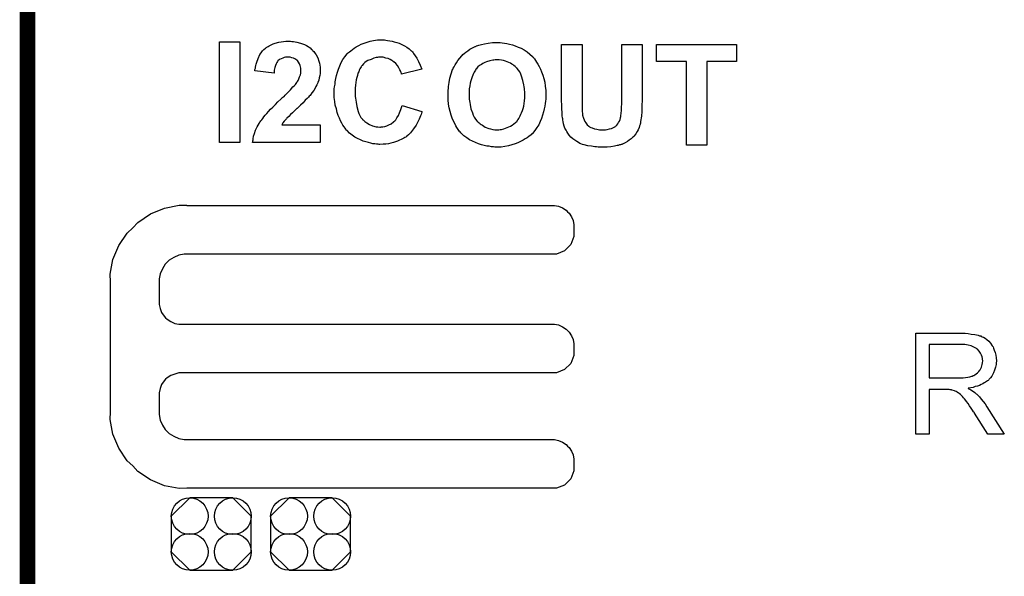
# Model space of a CAD drawing. Extents: x -0.07 to 0.96, y -0.15 to 2.1.
# Tile 7 of 23: x -0.05 to 0.32, y 0.76 to 0.97. Entities that reach past the tile are written whole.
import ezdxf

# ---------------------------------------------------------------- set-up
doc = ezdxf.new("R2010")
doc.units = 0
doc.layers.get('0').update_dxf_attribs({"linetype": 'CONTINUOUS'})
for name, color, linetype in [('gko', 6, 'CONTINUOUS'), ('gto', 2, 'CONTINUOUS'), ('gts', 1, 'CONTINUOUS')]:
    doc.layers.add(name, color=color, linetype=linetype)

# ---------------------------------------------------------------- blocks, each defined once
blk = doc.blocks.new('D54')
blk.add_lwpolyline([(0.0152, -0.0068), (0.0152, 0.0068), (0.0082, 0.0138), (-0.0082, 0.0138), (-0.0152, 0.0068), (-0.0152, -0.0068), (-0.0082, -0.0138), (0.0082, -0.0138)], close=True)
for centre in [(-0.0082, 0.0068), (0.0082, 0.0068), (-0.0082, -0.0068), (0.0082, -0.0068)]:
    blk.add_circle(centre, 0.007)

msp = doc.modelspace()

# ---------------------------------------------------------------- linework, layer by layer
at = {"layer": 'gko', "color": 6, "const_width": 0.006}
msp.add_lwpolyline([(-0.05, -0.15), (-0.05, 2.1)], dxfattribs=at)
at = {"layer": 'gto', "color": 2}
for points in [[(0.0308, 0.923), (0.023, 0.923), (0.023, 0.9614), (0.0308, 0.9614), (0.0308, 0.923)], [(0.0501, 0.9616), (0.0506, 0.9615), (0.0512, 0.9615), (0.0518, 0.9614), (0.0525, 0.9612), (0.0539, 0.9609), (0.0554, 0.9603), (0.0561, 0.96), (0.0568, 0.9596), (0.0575, 0.9591), (0.0581, 0.9585), (0.0582, 0.9585), (0.0583, 0.9584), (0.0584, 0.9582), (0.0586, 0.958), (0.0589, 0.9577), (0.0592, 0.9573), (0.0595, 0.9569), (0.0598, 0.9564), (0.0604, 0.9553), (0.0609, 0.954), (0.0611, 0.9533), (0.0612, 0.9525), (0.0613, 0.9517), (0.0614, 0.9509), (0.0614, 0.9507), (0.0614, 0.9504), (0.0613, 0.9499), (0.0613, 0.9493), (0.0612, 0.9485), (0.061, 0.9477), (0.0608, 0.9468), (0.0605, 0.9459), (0.0604, 0.9458), (0.0603, 0.9455), (0.0601, 0.945), (0.0597, 0.9444), (0.0594, 0.9437), (0.0589, 0.9429), (0.0582, 0.942), (0.0575, 0.941), (0.0575, 0.941), (0.0572, 0.9407), (0.0569, 0.9403), (0.0564, 0.9398), (0.0557, 0.9391), (0.0549, 0.9382), (0.0539, 0.9373), (0.0527, 0.9361), (0.0526, 0.936), (0.0525, 0.936), (0.0524, 0.9358), (0.0521, 0.9356), (0.0515, 0.935), (0.0508, 0.9344), (0.0501, 0.9337), (0.0494, 0.9329), (0.0487, 0.9323), (0.0485, 0.932), (0.0483, 0.9318), (0.0482, 0.9318), (0.0481, 0.9317), (0.0479, 0.9314), (0.0477, 0.9312), (0.0472, 0.9305), (0.0468, 0.9298), (0.0614, 0.9298), (0.0614, 0.923), (0.0356, 0.923), (0.0356, 0.9231), (0.0356, 0.9232), (0.0357, 0.9234), (0.0357, 0.9237), (0.0358, 0.924), (0.0358, 0.9244), (0.036, 0.9254), (0.0364, 0.9265), (0.0368, 0.9277), (0.0374, 0.929), (0.0381, 0.9303), (0.0381, 0.9304), (0.0382, 0.9305), (0.0383, 0.9307), (0.0385, 0.9309), (0.0388, 0.9313), (0.0391, 0.9317), (0.0395, 0.9322), (0.0399, 0.9328), (0.0404, 0.9334), (0.041, 0.9341), (0.0417, 0.9349), (0.0425, 0.9357), (0.0433, 0.9365), (0.0443, 0.9375), (0.0453, 0.9385), (0.0464, 0.9395), (0.0464, 0.9396), (0.0466, 0.9398), (0.0468, 0.94), (0.0471, 0.9403), (0.0476, 0.9406), (0.048, 0.9411), (0.049, 0.9421), (0.05, 0.9431), (0.051, 0.9442), (0.0515, 0.9446), (0.0519, 0.9451), (0.0522, 0.9455), (0.0525, 0.9459), (0.0525, 0.946), (0.0527, 0.9463), (0.053, 0.9467), (0.0532, 0.9473), (0.0535, 0.948), (0.0538, 0.9488), (0.054, 0.9495), (0.054, 0.9504), (0.054, 0.9504), (0.054, 0.9505), (0.054, 0.9507), (0.054, 0.9513), (0.0539, 0.9518), (0.0537, 0.9524), (0.0535, 0.953), (0.0531, 0.9536), (0.0527, 0.9542), (0.0526, 0.9542), (0.0525, 0.9544), (0.0521, 0.9546), (0.0517, 0.9549), (0.0512, 0.9551), (0.0506, 0.9553), (0.0499, 0.9555), (0.049, 0.9555), (0.0486, 0.9555), (0.0482, 0.9555), (0.0477, 0.9554), (0.0471, 0.9552), (0.0465, 0.9549), (0.0459, 0.9546), (0.0453, 0.9541), (0.0453, 0.9541), (0.0451, 0.9539), (0.0449, 0.9535), (0.0446, 0.953), (0.0444, 0.9524), (0.0441, 0.9516), (0.0439, 0.9506), (0.0438, 0.9495), (0.0365, 0.9503), (0.0365, 0.9503), (0.0365, 0.9505), (0.0365, 0.9508), (0.0367, 0.9513), (0.0367, 0.9517), (0.0369, 0.9523), (0.037, 0.9529), (0.0372, 0.9536), (0.0378, 0.955), (0.0384, 0.9565), (0.0389, 0.9572), (0.0394, 0.9579), (0.0399, 0.9584), (0.0405, 0.959), (0.0406, 0.959), (0.0407, 0.9591), (0.0409, 0.9592), (0.0411, 0.9594), (0.0415, 0.9596), (0.0419, 0.9598), (0.0424, 0.9601), (0.0429, 0.9603), (0.0435, 0.9606), (0.0442, 0.9608), (0.0456, 0.9612), (0.0474, 0.9615), (0.0483, 0.9616), (0.0492, 0.9616), (0.0498, 0.9616), (0.0501, 0.9616)], [(0.0858, 0.9621), (0.0864, 0.962), (0.087, 0.9619), (0.0878, 0.9618), (0.0887, 0.9616), (0.0895, 0.9614), (0.0905, 0.9611), (0.0914, 0.9608), (0.0924, 0.9604), (0.0934, 0.9599), (0.0943, 0.9594), (0.0952, 0.9587), (0.096, 0.958), (0.0961, 0.958), (0.0961, 0.9579), (0.0963, 0.9577), (0.0965, 0.9575), (0.0967, 0.9572), (0.0969, 0.9569), (0.0975, 0.9561), (0.0981, 0.9551), (0.0988, 0.9539), (0.0994, 0.9525), (0.1, 0.9509), (0.0923, 0.9491), (0.0923, 0.9491), (0.0923, 0.9492), (0.0923, 0.9494), (0.0922, 0.9496), (0.092, 0.9501), (0.0917, 0.9507), (0.0913, 0.9515), (0.0908, 0.9523), (0.0902, 0.9531), (0.0894, 0.9537), (0.0893, 0.9538), (0.089, 0.954), (0.0886, 0.9543), (0.088, 0.9546), (0.0872, 0.955), (0.0863, 0.9552), (0.0853, 0.9555), (0.0842, 0.9555), (0.0838, 0.9555), (0.0835, 0.9555), (0.0832, 0.9554), (0.0827, 0.9554), (0.0818, 0.9551), (0.0807, 0.9547), (0.0795, 0.9542), (0.0789, 0.9539), (0.0783, 0.9535), (0.0778, 0.953), (0.0773, 0.9524), (0.0773, 0.9524), (0.0772, 0.9522), (0.0771, 0.9521), (0.0769, 0.9518), (0.0767, 0.9515), (0.0764, 0.9511), (0.0762, 0.9506), (0.076, 0.95), (0.0757, 0.9494), (0.0755, 0.9486), (0.0753, 0.9478), (0.0751, 0.9469), (0.0749, 0.9459), (0.0748, 0.9449), (0.0747, 0.9437), (0.0747, 0.9424), (0.0747, 0.9424), (0.0747, 0.9421), (0.0747, 0.9417), (0.0747, 0.9413), (0.0747, 0.9406), (0.0748, 0.9399), (0.0749, 0.9392), (0.075, 0.9384), (0.0753, 0.9367), (0.0758, 0.9349), (0.0761, 0.9341), (0.0764, 0.9333), (0.0768, 0.9326), (0.0773, 0.932), (0.0773, 0.9319), (0.0774, 0.9319), (0.0776, 0.9317), (0.0778, 0.9315), (0.0783, 0.931), (0.0791, 0.9305), (0.0801, 0.9299), (0.0812, 0.9294), (0.0826, 0.929), (0.0833, 0.929), (0.084, 0.9289), (0.0843, 0.9289), (0.0845, 0.929), (0.0852, 0.929), (0.0859, 0.9292), (0.0867, 0.9294), (0.0875, 0.9298), (0.0884, 0.9302), (0.0893, 0.9309), (0.0894, 0.931), (0.0897, 0.9313), (0.0901, 0.9317), (0.0905, 0.9324), (0.0911, 0.9333), (0.0916, 0.9343), (0.0921, 0.9356), (0.0925, 0.9371), (0.1001, 0.9348), (0.1001, 0.9347), (0.1, 0.9345), (0.0999, 0.9342), (0.0998, 0.9337), (0.0995, 0.9332), (0.0993, 0.9326), (0.099, 0.9319), (0.0987, 0.9312), (0.0979, 0.9297), (0.0969, 0.9282), (0.0957, 0.9267), (0.095, 0.926), (0.0943, 0.9254), (0.0943, 0.9253), (0.0942, 0.9253), (0.0939, 0.9251), (0.0936, 0.9249), (0.0932, 0.9247), (0.0927, 0.9244), (0.0922, 0.9242), (0.0915, 0.9239), (0.0908, 0.9236), (0.09, 0.9233), (0.0892, 0.9231), (0.0883, 0.9228), (0.0874, 0.9226), (0.0863, 0.9224), (0.0853, 0.9224), (0.0841, 0.9223), (0.0838, 0.9223), (0.0834, 0.9224), (0.0828, 0.9224), (0.0822, 0.9225), (0.0814, 0.9226), (0.0806, 0.9228), (0.0797, 0.923), (0.0787, 0.9233), (0.0777, 0.9236), (0.0767, 0.9241), (0.0756, 0.9246), (0.0746, 0.9251), (0.0735, 0.9258), (0.0725, 0.9266), (0.0716, 0.9276), (0.0715, 0.9276), (0.0713, 0.9278), (0.0711, 0.9281), (0.0708, 0.9285), (0.0705, 0.929), (0.07, 0.9297), (0.0696, 0.9304), (0.0691, 0.9313), (0.0687, 0.9323), (0.0682, 0.9333), (0.0678, 0.9345), (0.0675, 0.9358), (0.0671, 0.9372), (0.0669, 0.9387), (0.0667, 0.9402), (0.0667, 0.9419), (0.0667, 0.9419), (0.0667, 0.942), (0.0667, 0.9423), (0.0667, 0.9428), (0.0667, 0.9435), (0.0668, 0.9443), (0.067, 0.9452), (0.0671, 0.9462), (0.0673, 0.9474), (0.0676, 0.9485), (0.0679, 0.9498), (0.0683, 0.951), (0.0688, 0.9522), (0.0693, 0.9535), (0.07, 0.9546), (0.0707, 0.9557), (0.0716, 0.9568), (0.0717, 0.9569), (0.0718, 0.957), (0.0721, 0.9573), (0.0725, 0.9576), (0.073, 0.958), (0.0736, 0.9585), (0.0743, 0.959), (0.0751, 0.9595), (0.076, 0.96), (0.0769, 0.9605), (0.0781, 0.9609), (0.0792, 0.9613), (0.0804, 0.9616), (0.0817, 0.9619), (0.0832, 0.9621), (0.0846, 0.9621), (0.0853, 0.9621), (0.0858, 0.9621)], [(0.1294, 0.9611), (0.1299, 0.9611), (0.1306, 0.961), (0.1315, 0.9609), (0.1324, 0.9607), (0.1334, 0.9605), (0.1345, 0.9602), (0.1356, 0.9599), (0.1367, 0.9594), (0.1379, 0.9589), (0.139, 0.9583), (0.1401, 0.9576), (0.1411, 0.9567), (0.1421, 0.9558), (0.1422, 0.9557), (0.1424, 0.9556), (0.1426, 0.9552), (0.1429, 0.9549), (0.1433, 0.9543), (0.1437, 0.9536), (0.1442, 0.9529), (0.1447, 0.952), (0.1452, 0.951), (0.1456, 0.9499), (0.1461, 0.9487), (0.1465, 0.9474), (0.1468, 0.946), (0.147, 0.9445), (0.1472, 0.9429), (0.1472, 0.9411), (0.1472, 0.941), (0.1472, 0.9408), (0.1472, 0.9403), (0.1472, 0.9396), (0.1471, 0.9388), (0.147, 0.9379), (0.1468, 0.9369), (0.1466, 0.9358), (0.1464, 0.9347), (0.146, 0.9334), (0.1456, 0.9322), (0.1451, 0.931), (0.1445, 0.9298), (0.1438, 0.9287), (0.143, 0.9276), (0.1421, 0.9265), (0.1421, 0.9264), (0.1419, 0.9263), (0.1416, 0.926), (0.1412, 0.9257), (0.1407, 0.9253), (0.1401, 0.9248), (0.1394, 0.9244), (0.1386, 0.9239), (0.1376, 0.9234), (0.1366, 0.9229), (0.1355, 0.9225), (0.1343, 0.9221), (0.133, 0.9218), (0.1316, 0.9215), (0.1302, 0.9213), (0.1286, 0.9213), (0.1283, 0.9213), (0.1278, 0.9213), (0.1273, 0.9214), (0.1265, 0.9214), (0.1257, 0.9216), (0.1248, 0.9217), (0.1238, 0.9219), (0.1227, 0.9222), (0.1216, 0.9226), (0.1204, 0.923), (0.1193, 0.9235), (0.1182, 0.9241), (0.1171, 0.9248), (0.116, 0.9256), (0.1151, 0.9265), (0.115, 0.9266), (0.1148, 0.9267), (0.1146, 0.9271), (0.1143, 0.9274), (0.1139, 0.928), (0.1134, 0.9287), (0.113, 0.9294), (0.1126, 0.9303), (0.1121, 0.9312), (0.1116, 0.9323), (0.1112, 0.9335), (0.1108, 0.9348), (0.1104, 0.9362), (0.1102, 0.9377), (0.1101, 0.9393), (0.11, 0.9409), (0.11, 0.941), (0.11, 0.9412), (0.11, 0.9415), (0.1101, 0.9419), (0.1101, 0.9424), (0.1101, 0.943), (0.1102, 0.9436), (0.1102, 0.9444), (0.1104, 0.9459), (0.1107, 0.9476), (0.1112, 0.9492), (0.1117, 0.9508), (0.1117, 0.9509), (0.1118, 0.9509), (0.1119, 0.9511), (0.1119, 0.9513), (0.1123, 0.9519), (0.1127, 0.9526), (0.1132, 0.9534), (0.1138, 0.9542), (0.1145, 0.9552), (0.1153, 0.9561), (0.1153, 0.9561), (0.1154, 0.9562), (0.1157, 0.9565), (0.1162, 0.9569), (0.1168, 0.9574), (0.1175, 0.958), (0.1183, 0.9586), (0.1193, 0.9591), (0.1203, 0.9596), (0.1203, 0.9596), (0.1204, 0.9596), (0.1207, 0.9597), (0.1209, 0.9598), (0.1213, 0.96), (0.1217, 0.9601), (0.1222, 0.9602), (0.1227, 0.9604), (0.1239, 0.9606), (0.1253, 0.9609), (0.1269, 0.9611), (0.1285, 0.9611), (0.1289, 0.9611), (0.1294, 0.9611)], [(0.1839, 0.9401), (0.1839, 0.9401), (0.1839, 0.9399), (0.1839, 0.9395), (0.1839, 0.939), (0.1839, 0.9385), (0.1838, 0.9378), (0.1838, 0.9371), (0.1838, 0.9364), (0.1837, 0.9348), (0.1836, 0.9331), (0.1835, 0.9324), (0.1834, 0.9317), (0.1833, 0.931), (0.1832, 0.9304), (0.1832, 0.9303), (0.1831, 0.9303), (0.1831, 0.9301), (0.1831, 0.9299), (0.1829, 0.9294), (0.1827, 0.9287), (0.1824, 0.9279), (0.182, 0.9272), (0.1815, 0.9263), (0.1809, 0.9256), (0.1808, 0.9254), (0.1806, 0.9252), (0.1802, 0.9249), (0.1797, 0.9244), (0.179, 0.9239), (0.1783, 0.9234), (0.1774, 0.9229), (0.1764, 0.9224), (0.1763, 0.9224), (0.1763, 0.9224), (0.1761, 0.9223), (0.1759, 0.9223), (0.1756, 0.9222), (0.1753, 0.9221), (0.1748, 0.9219), (0.1744, 0.9219), (0.1733, 0.9217), (0.172, 0.9214), (0.1706, 0.9213), (0.169, 0.9213), (0.1681, 0.9213), (0.1676, 0.9213), (0.1671, 0.9213), (0.1665, 0.9214), (0.1659, 0.9214), (0.1646, 0.9216), (0.1632, 0.9218), (0.1618, 0.9221), (0.1612, 0.9223), (0.1606, 0.9225), (0.1606, 0.9225), (0.1605, 0.9226), (0.1602, 0.9227), (0.1596, 0.923), (0.159, 0.9234), (0.1583, 0.9239), (0.1575, 0.9244), (0.1568, 0.9251), (0.1561, 0.9258), (0.1561, 0.9259), (0.1558, 0.9262), (0.1556, 0.9266), (0.1552, 0.9272), (0.1549, 0.9278), (0.1545, 0.9285), (0.1542, 0.9293), (0.154, 0.9301), (0.154, 0.9302), (0.1539, 0.9303), (0.1539, 0.9304), (0.1538, 0.9307), (0.1538, 0.931), (0.1537, 0.9315), (0.1537, 0.932), (0.1536, 0.9325), (0.1535, 0.9332), (0.1535, 0.9339), (0.1534, 0.9347), (0.1533, 0.9356), (0.1533, 0.9365), (0.1533, 0.9376), (0.1532, 0.9387), (0.1532, 0.9399), (0.1532, 0.9604), (0.161, 0.9604), (0.161, 0.9395), (0.161, 0.9395), (0.161, 0.9393), (0.161, 0.9391), (0.161, 0.9388), (0.161, 0.9383), (0.161, 0.9379), (0.1611, 0.9369), (0.1611, 0.9358), (0.1611, 0.9347), (0.1612, 0.9342), (0.1612, 0.9338), (0.1612, 0.9334), (0.1613, 0.9331), (0.1613, 0.933), (0.1614, 0.9327), (0.1616, 0.9323), (0.1618, 0.9317), (0.1621, 0.9311), (0.1625, 0.9305), (0.163, 0.9298), (0.1636, 0.9293), (0.1637, 0.9292), (0.1639, 0.929), (0.1644, 0.9288), (0.1649, 0.9286), (0.1657, 0.9283), (0.1666, 0.9281), (0.1676, 0.9279), (0.1688, 0.9279), (0.1693, 0.9279), (0.1699, 0.9279), (0.1706, 0.928), (0.1714, 0.9282), (0.1722, 0.9284), (0.173, 0.9288), (0.1737, 0.9292), (0.1738, 0.9293), (0.174, 0.9294), (0.1743, 0.9297), (0.1746, 0.9301), (0.1749, 0.9306), (0.1753, 0.9312), (0.1755, 0.9318), (0.1757, 0.9325), (0.1757, 0.9326), (0.1758, 0.9329), (0.1758, 0.9334), (0.1759, 0.934), (0.1759, 0.9345), (0.176, 0.935), (0.176, 0.9355), (0.176, 0.9361), (0.176, 0.9368), (0.1761, 0.9375), (0.1761, 0.9383), (0.1761, 0.9391), (0.1761, 0.9604), (0.1839, 0.9604), (0.1839, 0.9401)], [(0.2198, 0.9539), (0.2085, 0.9539), (0.2085, 0.922), (0.2007, 0.922), (0.2007, 0.9539), (0.1894, 0.9539), (0.1894, 0.9604), (0.2198, 0.9604), (0.2198, 0.9539)], [(0.1286, 0.9545), (0.1282, 0.9545), (0.1279, 0.9545), (0.1274, 0.9544), (0.127, 0.9544), (0.1259, 0.9541), (0.1247, 0.9537), (0.124, 0.9535), (0.1233, 0.9531), (0.1227, 0.9527), (0.122, 0.9523), (0.1214, 0.9518), (0.1209, 0.9512), (0.1208, 0.9511), (0.1208, 0.951), (0.1206, 0.9509), (0.1204, 0.9506), (0.1202, 0.9502), (0.12, 0.9498), (0.1197, 0.9493), (0.1194, 0.9487), (0.1192, 0.948), (0.1189, 0.9473), (0.1187, 0.9465), (0.1184, 0.9456), (0.1183, 0.9446), (0.1181, 0.9435), (0.118, 0.9424), (0.118, 0.9412), (0.118, 0.9411), (0.118, 0.9409), (0.118, 0.9406), (0.118, 0.9401), (0.1181, 0.9396), (0.1182, 0.9389), (0.1183, 0.9383), (0.1184, 0.9375), (0.1187, 0.9359), (0.1193, 0.9343), (0.1196, 0.9334), (0.12, 0.9327), (0.1205, 0.9319), (0.121, 0.9313), (0.121, 0.9312), (0.1212, 0.9311), (0.1213, 0.9309), (0.1215, 0.9308), (0.1218, 0.9305), (0.1222, 0.9302), (0.1226, 0.9299), (0.1231, 0.9296), (0.1242, 0.9289), (0.1255, 0.9284), (0.1262, 0.9282), (0.127, 0.928), (0.1278, 0.9279), (0.1286, 0.9279), (0.1291, 0.9279), (0.1294, 0.9279), (0.1298, 0.928), (0.1303, 0.928), (0.1313, 0.9283), (0.1325, 0.9287), (0.1331, 0.929), (0.1338, 0.9293), (0.1344, 0.9297), (0.1351, 0.9301), (0.1357, 0.9306), (0.1363, 0.9312), (0.1363, 0.9313), (0.1364, 0.9314), (0.1365, 0.9315), (0.1367, 0.9318), (0.137, 0.9322), (0.1372, 0.9327), (0.1375, 0.9332), (0.1377, 0.9338), (0.138, 0.9344), (0.1383, 0.9352), (0.1386, 0.936), (0.1388, 0.9369), (0.139, 0.9379), (0.1391, 0.9389), (0.1392, 0.9401), (0.1392, 0.9413), (0.1392, 0.9414), (0.1392, 0.9416), (0.1392, 0.9419), (0.1392, 0.9424), (0.1391, 0.943), (0.1391, 0.9436), (0.139, 0.9443), (0.1389, 0.945), (0.1385, 0.9466), (0.138, 0.9483), (0.1377, 0.9491), (0.1373, 0.9499), (0.1368, 0.9506), (0.1363, 0.9512), (0.1363, 0.9513), (0.1362, 0.9514), (0.136, 0.9515), (0.1358, 0.9517), (0.1355, 0.952), (0.1351, 0.9523), (0.1348, 0.9526), (0.1343, 0.9529), (0.1338, 0.9532), (0.1331, 0.9535), (0.1319, 0.954), (0.1311, 0.9542), (0.1304, 0.9544), (0.1295, 0.9545), (0.1286, 0.9545)], [(0.0106, 0.8992), (0.0106, 0.8992), (0.0106, 0.8991), (0.1505, 0.8991), (0.1521, 0.8988), (0.1536, 0.8982), (0.1549, 0.8973), (0.1555, 0.8967), (0.1555, 0.8967), (0.1555, 0.8967), (0.1561, 0.8961), (0.157, 0.8948), (0.1576, 0.8933), (0.1579, 0.8917), (0.1579, 0.8909), (0.1579, 0.8909), (0.1579, 0.8872), (0.1567, 0.8842), (0.1543, 0.8818), (0.1513, 0.8806), (0.0106, 0.8806), (0.0096, 0.8805), (0.0075, 0.8801), (0.0056, 0.8793), (0.0039, 0.8782), (0.0031, 0.8775), (0.0024, 0.8767), (0.0013, 0.875), (0.0005, 0.8731), (0.0001, 0.8711), (0.0001, 0.87), (0.0001, 0.8622), (0.0001, 0.8614), (0.0004, 0.8598), (0.001, 0.8583), (0.002, 0.8569), (0.0025, 0.8563), (0.0031, 0.8558), (0.0045, 0.8549), (0.006, 0.8542), (0.0075, 0.8539), (0.0084, 0.8539), (0.1496, 0.8539), (0.1505, 0.8539), (0.1521, 0.8536), (0.1536, 0.8529), (0.1549, 0.852), (0.1555, 0.8515), (0.1561, 0.8509), (0.157, 0.8495), (0.1576, 0.848), (0.1579, 0.8464), (0.1579, 0.8456), (0.1579, 0.8456), (0.1579, 0.8436), (0.1579, 0.8419), (0.1567, 0.8389), (0.1543, 0.8366), (0.1513, 0.8353), (0.1496, 0.8353), (0.1496, 0.8353), (0.0084, 0.8353), (0.0075, 0.8353), (0.006, 0.8349), (0.0045, 0.8343), (0.0031, 0.8334), (0.0025, 0.8329), (0.0025, 0.8329), (0.002, 0.8323), (0.001, 0.8309), (0.0004, 0.8294), (0.0001, 0.8278), (0.0001, 0.827), (0.0001, 0.8205), (0.0001, 0.8195), (0.0005, 0.8174), (0.0013, 0.8155), (0.0024, 0.8138), (0.0031, 0.813), (0.0039, 0.8123), (0.0056, 0.8112), (0.0075, 0.8104), (0.0096, 0.81), (0.0106, 0.81), (0.0106, 0.81), (0.1496, 0.81), (0.1505, 0.81), (0.1521, 0.8096), (0.1536, 0.809), (0.1549, 0.8081), (0.1555, 0.8075), (0.1555, 0.8075), (0.1561, 0.807), (0.157, 0.8056), (0.1576, 0.8041), (0.1579, 0.8025), (0.1579, 0.8017), (0.1579, 0.8017), (0.1579, 0.7997), (0.1579, 0.798), (0.1567, 0.795), (0.1543, 0.7926), (0.1513, 0.7914), (0.0106, 0.7914), (0.0077, 0.7913), (0.0021, 0.7924), (-0.0032, 0.7946), (-0.008, 0.7978), (-0.01, 0.7999), (-0.01, 0.7999), (-0.0121, 0.8019), (-0.0153, 0.8067), (-0.0175, 0.812), (-0.0186, 0.8176), (-0.0185, 0.8205), (-0.0185, 0.8205), (-0.0185, 0.87), (-0.0186, 0.8729), (-0.0175, 0.8785), (-0.0153, 0.8838), (-0.0121, 0.8885), (-0.01, 0.8905), (-0.01, 0.8905), (-0.008, 0.8926), (-0.0032, 0.8959), (0.0021, 0.8981), (0.0077, 0.8992), (0.0106, 0.8992)], [(0.3063, 0.8504), (0.3068, 0.8504), (0.3079, 0.8503), (0.3091, 0.8501), (0.3105, 0.85), (0.3117, 0.8497), (0.3123, 0.8495), (0.3128, 0.8494), (0.3129, 0.8494), (0.3129, 0.8493), (0.3133, 0.8491), (0.3138, 0.8489), (0.3144, 0.8485), (0.315, 0.848), (0.3158, 0.8474), (0.3164, 0.8466), (0.3171, 0.8457), (0.3171, 0.8456), (0.3171, 0.8456), (0.3174, 0.8452), (0.3176, 0.8447), (0.3179, 0.844), (0.3182, 0.8431), (0.3185, 0.8421), (0.3186, 0.8411), (0.3187, 0.8399), (0.3187, 0.8399), (0.3187, 0.8397), (0.3187, 0.8395), (0.3186, 0.8393), (0.3186, 0.8389), (0.3186, 0.8385), (0.3184, 0.8375), (0.318, 0.8364), (0.3176, 0.8353), (0.3169, 0.8341), (0.3165, 0.8335), (0.316, 0.833), (0.316, 0.8329), (0.3159, 0.8329), (0.3158, 0.8327), (0.3155, 0.8325), (0.3153, 0.8323), (0.3149, 0.8321), (0.3145, 0.8318), (0.314, 0.8315), (0.3135, 0.8312), (0.3129, 0.8309), (0.3122, 0.8306), (0.3115, 0.8303), (0.3106, 0.8301), (0.3098, 0.8298), (0.3089, 0.8296), (0.3079, 0.8295), (0.308, 0.8294), (0.3082, 0.8293), (0.3085, 0.8291), (0.309, 0.8289), (0.31, 0.8283), (0.3105, 0.8279), (0.3109, 0.8275), (0.311, 0.8274), (0.3113, 0.8272), (0.3118, 0.8267), (0.3123, 0.8262), (0.3129, 0.8254), (0.3136, 0.8245), (0.3144, 0.8235), (0.3151, 0.8224), (0.3217, 0.812), (0.3154, 0.812), (0.3104, 0.82), (0.3104, 0.82), (0.3103, 0.8202), (0.3101, 0.8203), (0.31, 0.8205), (0.3096, 0.8212), (0.3091, 0.8219), (0.3085, 0.8228), (0.3079, 0.8237), (0.3073, 0.8245), (0.3067, 0.8253), (0.3066, 0.8253), (0.3065, 0.8255), (0.3062, 0.8259), (0.3058, 0.8263), (0.305, 0.8271), (0.3045, 0.8275), (0.3041, 0.8278), (0.304, 0.8279), (0.3039, 0.8279), (0.3037, 0.828), (0.3034, 0.8282), (0.303, 0.8284), (0.3027, 0.8285), (0.3018, 0.8288), (0.3017, 0.8288), (0.3016, 0.8289), (0.3014, 0.8289), (0.3011, 0.8289), (0.3007, 0.829), (0.3003, 0.829), (0.2997, 0.829), (0.2931, 0.829), (0.2931, 0.812), (0.288, 0.812), (0.288, 0.8504), (0.3058, 0.8504), (0.3063, 0.8504)], [(0.3052, 0.8461), (0.2931, 0.8461), (0.2931, 0.8334), (0.3045, 0.8334), (0.3052, 0.8335), (0.306, 0.8335), (0.3069, 0.8336), (0.3078, 0.8337), (0.3086, 0.8339), (0.3094, 0.8341), (0.3095, 0.8341), (0.3098, 0.8343), (0.3101, 0.8344), (0.3105, 0.8346), (0.311, 0.835), (0.3115, 0.8354), (0.312, 0.8359), (0.3124, 0.8364), (0.3125, 0.8365), (0.3126, 0.8367), (0.3128, 0.837), (0.313, 0.8375), (0.3131, 0.838), (0.3133, 0.8385), (0.3134, 0.8392), (0.3135, 0.8399), (0.3135, 0.8399), (0.3135, 0.84), (0.3134, 0.8403), (0.3134, 0.8408), (0.3133, 0.8415), (0.313, 0.8421), (0.3126, 0.8429), (0.3121, 0.8436), (0.3115, 0.8444), (0.3114, 0.8444), (0.3111, 0.8446), (0.3106, 0.8449), (0.3099, 0.8452), (0.3091, 0.8456), (0.308, 0.8459), (0.3067, 0.8461), (0.3052, 0.8461)]]:
    msp.add_lwpolyline(points, dxfattribs=at)

# ---------------------------------------------------------------- block references
at = {"layer": 'gts'}
for p in [(0.0199, 0.774), (0.0577, 0.774)]:
    msp.add_blockref('D54', p, dxfattribs=at)

doc.saveas('drawing.dxf')
